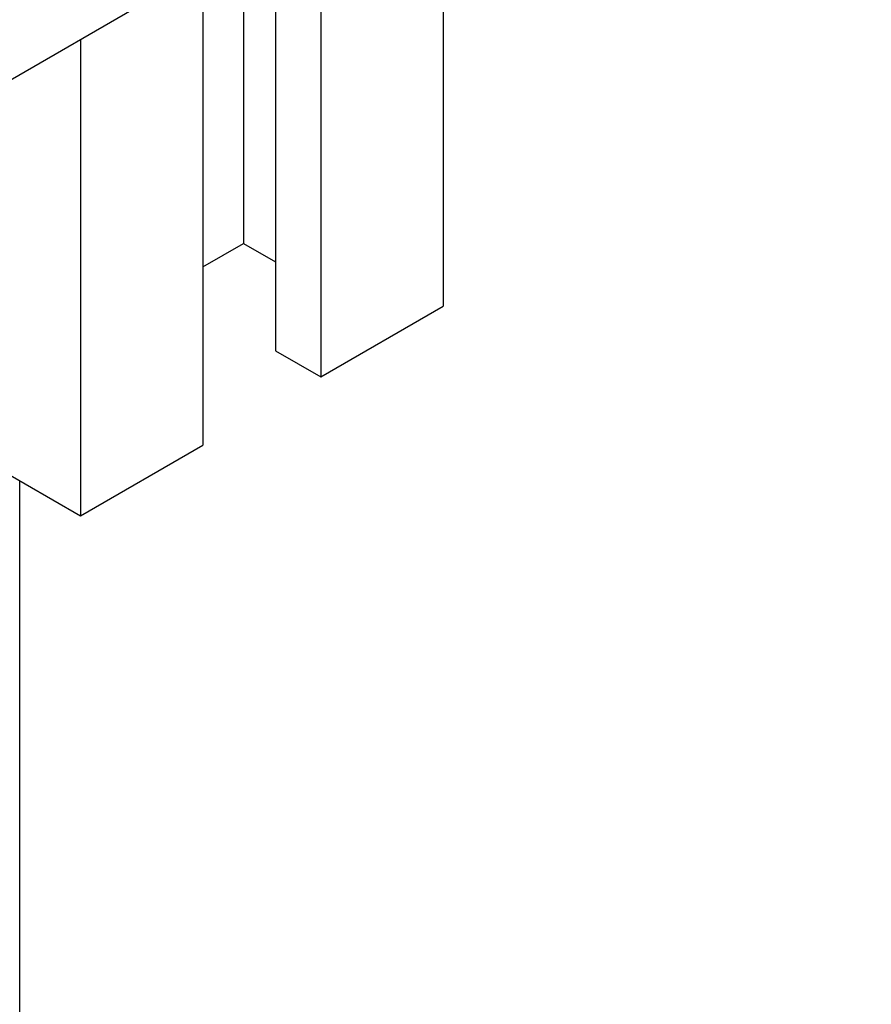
# Model space of a CAD drawing. Header units: millimetres. Extents: x 0 to 25230, y 0 to 17820.
# Tile 156 of 244: x 19442 to 19509, y 9561 to 9637. Entities that reach past the tile are written whole.
import ezdxf

# ---------------------------------------------------------------- set-up
doc = ezdxf.new("R2010")
doc.units = ezdxf.units.MM
doc.linetypes.add('SLD-Sólida', pattern=[0])
doc.layers.add('REFERÊNCIAS', color=9, linetype='SLD-Sólida')

msp = doc.modelspace()

# ---------------------------------------------------------------- linework, layer by layer
at = {"color": 7, "linetype": 'SLD-Sólida', "lineweight": 25, "ltscale": 30}
for p, q in [((19288.567, 9544.423), (19508.775, 9671.547)), ((19475.385, 9652.272), (19475.385, 9615.142)), ((19465.839, 9646.761), (19465.839, 9609.632)), ((19462.304, 9644.72), (19462.304, 9611.673)), ((19459.829, 9643.291), (19459.829, 9620.041)), ((19456.647, 9641.454), (19456.647, 9604.325)), ((19447.101, 9635.943), (19447.101, 9598.814)), ((19456.647, 9618.204), (19459.829, 9620.041)), ((19459.829, 9620.041), (19462.304, 9618.612)), ((19465.839, 9609.632), (19475.385, 9615.142)), ((19462.304, 9611.673), (19465.839, 9609.632)), ((19431.545, 9607.795), (19447.101, 9598.814)), ((19447.101, 9598.814), (19456.647, 9604.325))]:
    msp.add_line(p, q, dxfattribs=at)
at = {"layer": 'REFERÊNCIAS', "linetype": 'SLD-Sólida', "lineweight": 25, "ltscale": 30}
msp.add_line((19442.383, 8670.094), (19442.383, 9601.538), dxfattribs=at)

doc.saveas('drawing.dxf')
